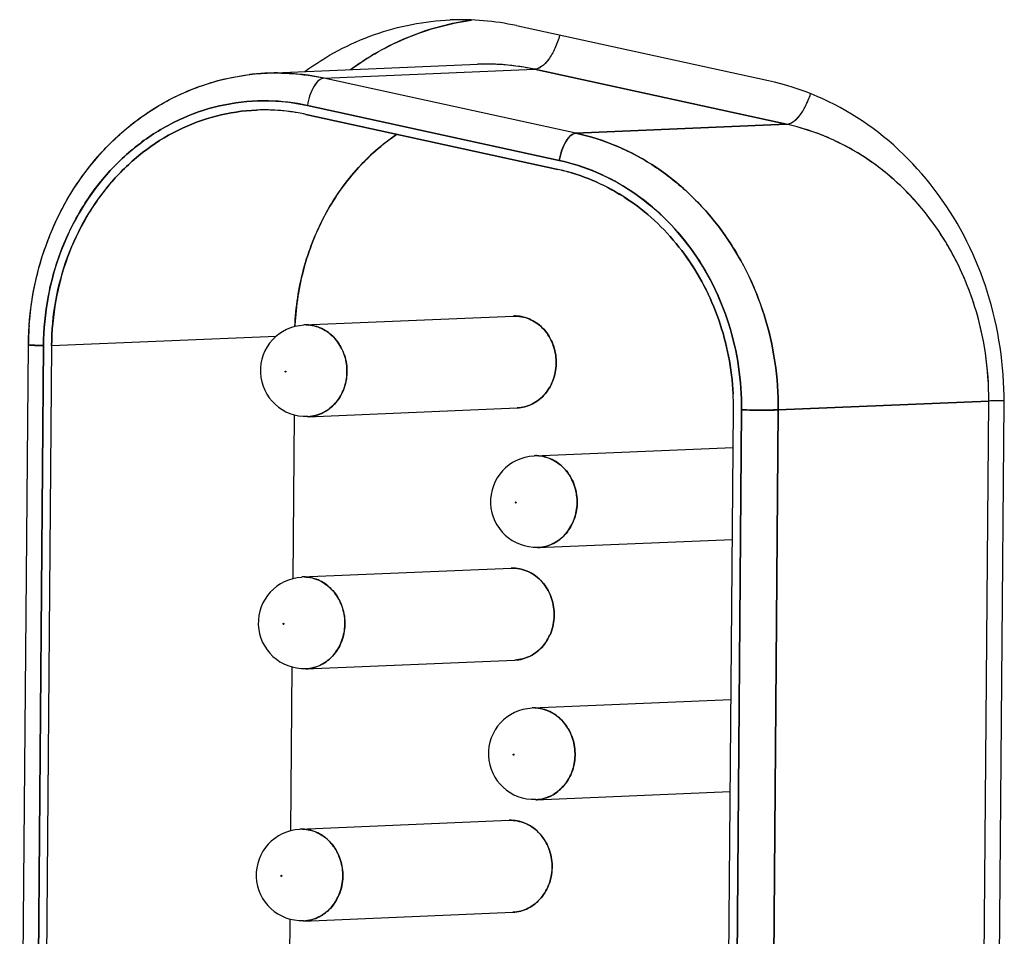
# Model space of a CAD drawing. Header units: millimetres. Extents: x 0 to 1750, y -1720 to 477.
# Tile 209 of 256: x 953 to 964, y -883 to -873. Entities that reach past the tile are written whole.
import ezdxf

# ---------------------------------------------------------------- set-up
doc = ezdxf.new("R2010")
doc.units = ezdxf.units.MM
doc.header["$LTSCALE"] = 92.51
for name, color, linetype in [('101305731_14DXF_CONTINUOUS_LINE', 7, 'CONTINUOUS'), ('101305731_DXF_CONTINUOUS_LINE', 7, 'CONTINUOUS'), ('DE-11-072043DXF_CONTINUOUS_LINE', 7, 'CONTINUOUS')]:
    doc.layers.add(name, color=color, linetype=linetype)

msp = doc.modelspace()

# ---------------------------------------------------------------- linework, layer by layer
at = {"layer": '101305731_14DXF_CONTINUOUS_LINE'}
for p, q in [((955.91, -873.116), (958.222, -873.019)), ((956.534, -873.171), (958.846, -873.074)), ((958.846, -873.074), (961.614, -873.678)), ((959.302, -873.775), (956.534, -873.171)), ((956.351, -873.471), (959.119, -874.075)), ((955.794, -873.522), (955.792, -873.522)), ((955.794, -873.522), (955.792, -873.522)), ((955.995, -873.523), (955.99, -873.523)), ((955.995, -873.523), (955.99, -873.523)), ((959.102, -874.173), (956.334, -873.569)), ((959.302, -873.775), (961.614, -873.678)), ((956.314, -875.88), (958.613, -875.784)), ((956.008, -876.007), (953.542, -876.11)), ((953.191, -887.656), (953.287, -876.1)), ((953.452, -876.108), (953.357, -887.664)), ((953.542, -876.11), (953.446, -887.666)), ((956.108, -876.397), (956.107, -876.397)), ((956.111, -876.389), (956.113, -876.39)), ((956.113, -876.39), (956.114, -876.391)), ((956.114, -876.391), (956.115, -876.392)), ((963.836, -876.717), (961.524, -876.814)), ((963.75, -887.18), (963.836, -876.717)), ((956.356, -876.889), (958.655, -876.793)), ((960.946, -887.276), (961.032, -876.813)), ((961.035, -887.277), (961.121, -876.814)), ((961.524, -876.814), (961.438, -887.277)), ((956.205, -876.867), (956.19, -878.669)), ((958.842, -877.318), (961.029, -877.226)), ((958.636, -877.835), (958.636, -877.834)), ((958.64, -877.827), (958.642, -877.828)), ((958.642, -877.828), (958.643, -877.828)), ((958.643, -877.828), (958.644, -877.829)), ((958.884, -878.327), (961.02, -878.237)), ((956.291, -878.649), (958.59, -878.553)), ((956.085, -879.167), (956.084, -879.166)), ((956.088, -879.158), (956.09, -879.159)), ((956.09, -879.159), (956.091, -879.16)), ((956.091, -879.16), (956.092, -879.161)), ((956.182, -879.636), (956.167, -881.438)), ((956.333, -879.659), (958.632, -879.562)), ((958.819, -880.087), (961.006, -879.995)), ((958.613, -880.604), (958.613, -880.603)), ((958.617, -880.596), (958.619, -880.597)), ((958.619, -880.597), (958.62, -880.597)), ((958.62, -880.597), (958.621, -880.598)), ((958.862, -881.096), (960.997, -881.006)), ((956.268, -881.418), (958.567, -881.322)), ((956.065, -881.927), (956.068, -881.928)), ((956.068, -881.928), (956.069, -881.929)), ((956.069, -881.929), (956.069, -881.93)), ((956.062, -881.936), (956.061, -881.935)), ((956.31, -882.428), (958.609, -882.331)), ((956.159, -882.405), (956.144, -884.207))]:
    msp.add_line(p, q, dxfattribs=at)
for centre, radius, start, end in [((958.324, -875.45), 2.433, 88.8088, 92.4041), ((956.012, -875.547), 2.433, 88.8088, 92.4041), ((955.881, -875.632), 2.112, 91.4315, 92.3607), ((955.881, -875.632), 2.112, 88.8084, 91.4315), ((955.881, -875.635), 2.115, 87.0234, 88.8076), ((958.64, -876.29), 2.166, 73.4938, 77.6827), ((958.63, -876.187), 0.404, 88.8096, 92.4072), ((956.335, -876.385), 0.5, 92.4045, 272.4045), ((956.331, -876.284), 0.404, 91.8598, 92.4066), ((956.331, -876.284), 0.404, 88.8091, 91.8603), ((958.079, -876.788), 2.953, 359.5286, 2.9241), ((958.863, -877.822), 0.5, 92.4045, 272.4045), ((958.859, -877.722), 0.404, 91.8598, 92.4066), ((958.859, -877.721), 0.404, 88.8091, 91.8603), ((958.607, -878.956), 0.404, 88.8096, 92.4072), ((956.312, -879.154), 0.5, 92.4045, 272.4045), ((956.308, -879.053), 0.404, 91.8598, 92.4066), ((956.308, -879.053), 0.404, 88.8091, 91.8603), ((958.836, -880.491), 0.404, 91.8598, 92.4066), ((958.836, -880.49), 0.404, 88.8091, 91.8603), ((958.84, -880.591), 0.5, 92.4045, 272.4045), ((958.584, -881.725), 0.404, 88.8096, 92.4072), ((956.289, -881.923), 0.5, 92.4045, 272.4045), ((956.285, -881.822), 0.404, 91.8598, 92.4066), ((956.285, -881.822), 0.404, 88.8091, 91.8603)]:
    msp.add_arc(centre, radius, start, end, dxfattribs=at)
for points, knots in [([(958.143, -872.536), (958.105, -872.542), (957.953, -872.567), (957.803, -872.604), (957.693, -872.638)], [0, 0, 0, 0, 0.249596, 1, 1, 1, 1]), ([(957.693, -872.638), (957.539, -872.686), (957.236, -872.81), (956.958, -872.981), (956.826, -873.078)], [0, 0, 0, 0, 0.496816, 1, 1, 1, 1]), ([(959.124, -872.698), (959.109, -872.749), (959.076, -872.842), (959.018, -872.946), (958.965, -873.01), (958.926, -873.044), (958.887, -873.067), (958.859, -873.073), (958.846, -873.074)], [0, 0, 0, 0, 0.321927, 0.60472, 0.72543, 0.830669, 0.921152, 1, 1, 1, 1]), ([(958.846, -873.074), (958.807, -873.065), (958.652, -873.035), (958.493, -873.02), (958.375, -873.018)], [0, 0, 0, 0, 0.250776, 1, 1, 1, 1]), ([(953.287, -876.1), (953.288, -875.91), (953.315, -875.624), (953.399, -875.254), (953.513, -874.896), (953.712, -874.473), (954.036, -874.023), (954.432, -873.648), (954.887, -873.361), (955.385, -873.176), (955.735, -873.124), (955.91, -873.116)], [0, 0, 0, 0, 0.13048, 0.195458, 0.260107, 0.388025, 0.513965, 0.637816, 0.759765, 0.880271, 1, 1, 1, 1]), ([(956.062, -873.115), (956.102, -873.116), (956.26, -873.123), (956.418, -873.145), (956.534, -873.171)], [0, 0, 0, 0, 0.249625, 1, 1, 1, 1]), ([(956.534, -873.171), (956.514, -873.172), (956.482, -873.189), (956.449, -873.224), (956.412, -873.277), (956.376, -873.36), (956.357, -873.432), (956.351, -873.471)], [0, 0, 0, 0, 0.1634, 0.270507, 0.394722, 0.683738, 1, 1, 1, 1]), ([(961.614, -873.678), (961.626, -873.677), (961.651, -873.672), (961.688, -873.652), (961.724, -873.622), (961.774, -873.566), (961.83, -873.474), (961.864, -873.39), (961.879, -873.345)], [0, 0, 0, 0, 0.080456, 0.171724, 0.27683, 0.396712, 0.677413, 1, 1, 1, 1]), ([(953.452, -876.108), (953.454, -875.93), (953.48, -875.662), (953.56, -875.315), (953.671, -874.981), (953.862, -874.59), (954.171, -874.178), (954.547, -873.842), (954.977, -873.594), (955.442, -873.446), (955.765, -873.417), (955.925, -873.42)], [0, 0, 0, 0, 0.132078, 0.197766, 0.263028, 0.391781, 0.517951, 0.641392, 0.76238, 0.881589, 1, 1, 1, 1]), ([(955.925, -873.42), (955.961, -873.421), (956.104, -873.427), (956.246, -873.448), (956.351, -873.471)], [0, 0, 0, 0, 0.249625, 1, 1, 1, 1]), ([(955.792, -873.522), (955.643, -873.528), (955.345, -873.572), (954.919, -873.732), (954.529, -873.979), (954.189, -874.303), (953.91, -874.694), (953.703, -875.135), (953.574, -875.613), (953.543, -875.944), (953.542, -876.11)], [0, 0, 0, 0, 0.118302, 0.237627, 0.358833, 0.482479, 0.608756, 0.737483, 0.86815, 1, 1, 1, 1]), ([(956.334, -873.569), (956.306, -873.563), (956.194, -873.541), (956.081, -873.528), (955.995, -873.523)], [0, 0, 0, 0, 0.250655, 1, 1, 1, 1]), ([(963.836, -876.717), (963.838, -876.541), (963.813, -876.187), (963.695, -875.672), (963.498, -875.186), (963.23, -874.745), (962.897, -874.361), (962.509, -874.046), (962.079, -873.811), (961.77, -873.712), (961.614, -873.678)], [0, 0, 0, 0, 0.130397, 0.260259, 0.388856, 0.515588, 0.640059, 0.762136, 0.881969, 1, 1, 1, 1]), ([(956.214, -875.9), (956.223, -875.687), (956.287, -875.267), (956.479, -874.774), (956.694, -874.419), (956.882, -874.178), (957.095, -873.965), (957.253, -873.843), (957.335, -873.787)], [0, 0, 0, 0, 0.257321, 0.510702, 0.635472, 0.758623, 0.880113, 1, 1, 1, 1]), ([(959.119, -874.075), (959.125, -874.036), (959.144, -873.964), (959.18, -873.881), (959.217, -873.828), (959.25, -873.793), (959.282, -873.776), (959.302, -873.775)], [0, 0, 0, 0, 0.316262, 0.605278, 0.729493, 0.8366, 1, 1, 1, 1]), ([(959.302, -873.775), (959.458, -873.809), (959.767, -873.908), (960.197, -874.144), (960.584, -874.458), (960.917, -874.842), (961.186, -875.283), (961.382, -875.769), (961.501, -876.284), (961.525, -876.638), (961.524, -876.814)], [0, 0, 0, 0, 0.118031, 0.237864, 0.359941, 0.484412, 0.611144, 0.739741, 0.869603, 1, 1, 1, 1]), ([(959.119, -874.075), (959.259, -874.106), (959.538, -874.195), (959.925, -874.407), (960.275, -874.691), (960.575, -875.036), (960.817, -875.434), (960.994, -875.872), (961.1, -876.337), (961.123, -876.655), (961.121, -876.814)], [0, 0, 0, 0, 0.118031, 0.237864, 0.359941, 0.484413, 0.611144, 0.739741, 0.869603, 1, 1, 1, 1]), ([(961.028, -876.638), (961.021, -876.499), (960.987, -876.223), (960.88, -875.823), (960.717, -875.446), (960.503, -875.101), (960.244, -874.797), (959.945, -874.542), (959.615, -874.342), (959.377, -874.248), (959.256, -874.212)], [0, 0, 0, 0, 0.130198, 0.259714, 0.387971, 0.514497, 0.638979, 0.761293, 0.881531, 1, 1, 1, 1]), ([(958.655, -876.793), (958.684, -876.792), (958.742, -876.783), (958.825, -876.751), (958.901, -876.702), (958.989, -876.616), (959.067, -876.476), (959.096, -876.283), (959.06, -876.092), (958.977, -875.953), (958.887, -875.869), (958.809, -875.822), (958.725, -875.792), (958.667, -875.784), (958.638, -875.784)], [0, 0, 0, 0, 0.059099, 0.118721, 0.179313, 0.241158, 0.368208, 0.498976, 0.630022, 0.75777, 0.820004, 0.88094, 0.940804, 1, 1, 1, 1]), ([(956.339, -875.88), (956.368, -875.881), (956.426, -875.888), (956.51, -875.918), (956.588, -875.965), (956.678, -876.05), (956.761, -876.188), (956.797, -876.38), (956.768, -876.572), (956.69, -876.713), (956.602, -876.799), (956.526, -876.848), (956.443, -876.879), (956.385, -876.888), (956.356, -876.889)], [0, 0, 0, 0, 0.059196, 0.119059, 0.179996, 0.24223, 0.369977, 0.501024, 0.631792, 0.758842, 0.820687, 0.881279, 0.940901, 1, 1, 1, 1]), ([(953.452, -876.108), (953.438, -876.108), (953.411, -876.107), (953.376, -876.106), (953.349, -876.105), (953.331, -876.105), (953.317, -876.104), (953.307, -876.103), (953.297, -876.103), (953.29, -876.101), (953.287, -876.1)], [0, 0, 0, 0, 0.250032, 0.500056, 0.625071, 0.750135, 0.812577, 0.87503, 0.937768, 1, 1, 1, 1]), ([(956.107, -876.392), (956.108, -876.391), (956.108, -876.39), (956.11, -876.39), (956.111, -876.389)], [0, 0, 0, 0, 0.261871, 1, 1, 1, 1]), ([(956.115, -876.397), (956.115, -876.397), (956.114, -876.399), (956.112, -876.399), (956.111, -876.399)], [0, 0, 0, 0, 0.262021, 1, 1, 1, 1]), ([(964.003, -876.714), (963.971, -876.714), (963.915, -876.715), (963.86, -876.716), (963.836, -876.717)], [0, 0, 0, 0, 0.573255, 1, 1, 1, 1]), ([(961.524, -876.814), (961.5, -876.815), (961.442, -876.816), (961.308, -876.817), (961.198, -876.816), (961.121, -876.814)], [0, 0, 0, 0, 0.178361, 0.431005, 1, 1, 1, 1]), ([(958.867, -877.317), (958.897, -877.318), (958.955, -877.326), (959.039, -877.356), (959.116, -877.403), (959.207, -877.487), (959.29, -877.626), (959.326, -877.817), (959.296, -878.01), (959.218, -878.15), (959.13, -878.236), (959.054, -878.285), (958.972, -878.317), (958.913, -878.326), (958.884, -878.327)], [0, 0, 0, 0, 0.059196, 0.119059, 0.179996, 0.24223, 0.369977, 0.501024, 0.631792, 0.758842, 0.820687, 0.881279, 0.940901, 1, 1, 1, 1]), ([(958.636, -877.829), (958.636, -877.829), (958.637, -877.827), (958.639, -877.827), (958.64, -877.827)], [0, 0, 0, 0, 0.261871, 1, 1, 1, 1]), ([(958.643, -877.834), (958.643, -877.835), (958.642, -877.836), (958.641, -877.836), (958.64, -877.837)], [0, 0, 0, 0, 0.262021, 1, 1, 1, 1]), ([(958.632, -879.562), (958.661, -879.561), (958.719, -879.552), (958.802, -879.52), (958.878, -879.471), (958.966, -879.385), (959.044, -879.245), (959.074, -879.052), (959.037, -878.861), (958.955, -878.722), (958.864, -878.638), (958.786, -878.591), (958.703, -878.561), (958.644, -878.553), (958.615, -878.553)], [0, 0, 0, 0, 0.059099, 0.118721, 0.179313, 0.241158, 0.368208, 0.498976, 0.630022, 0.75777, 0.820004, 0.88094, 0.940804, 1, 1, 1, 1]), ([(956.316, -878.649), (956.345, -878.65), (956.404, -878.657), (956.487, -878.687), (956.565, -878.734), (956.656, -878.819), (956.738, -878.957), (956.775, -879.149), (956.745, -879.341), (956.667, -879.482), (956.579, -879.568), (956.503, -879.617), (956.42, -879.648), (956.362, -879.657), (956.333, -879.659)], [0, 0, 0, 0, 0.059196, 0.119059, 0.179996, 0.24223, 0.369977, 0.501024, 0.631792, 0.758842, 0.820687, 0.881279, 0.940901, 1, 1, 1, 1]), ([(956.084, -879.161), (956.085, -879.16), (956.086, -879.159), (956.087, -879.159), (956.088, -879.158)], [0, 0, 0, 0, 0.261871, 1, 1, 1, 1]), ([(956.092, -879.166), (956.092, -879.166), (956.091, -879.168), (956.089, -879.168), (956.088, -879.168)], [0, 0, 0, 0, 0.262021, 1, 1, 1, 1]), ([(958.845, -880.086), (958.874, -880.087), (958.932, -880.095), (959.016, -880.125), (959.093, -880.172), (959.184, -880.256), (959.267, -880.395), (959.303, -880.586), (959.274, -880.779), (959.195, -880.919), (959.107, -881.005), (959.032, -881.054), (958.949, -881.086), (958.891, -881.095), (958.862, -881.096)], [0, 0, 0, 0, 0.059196, 0.119059, 0.179996, 0.24223, 0.369977, 0.501024, 0.631792, 0.758842, 0.820687, 0.881279, 0.940901, 1, 1, 1, 1]), ([(958.613, -880.598), (958.613, -880.598), (958.614, -880.596), (958.616, -880.596), (958.617, -880.596)], [0, 0, 0, 0, 0.261871, 1, 1, 1, 1]), ([(958.621, -880.603), (958.62, -880.604), (958.619, -880.605), (958.618, -880.605), (958.617, -880.606)], [0, 0, 0, 0, 0.262021, 1, 1, 1, 1]), ([(958.609, -882.331), (958.638, -882.33), (958.696, -882.321), (958.779, -882.289), (958.855, -882.24), (958.943, -882.154), (959.021, -882.014), (959.051, -881.821), (959.015, -881.63), (958.932, -881.491), (958.841, -881.407), (958.764, -881.36), (958.68, -881.33), (958.621, -881.322), (958.592, -881.322)], [0, 0, 0, 0, 0.059099, 0.118721, 0.179313, 0.241158, 0.368208, 0.498976, 0.630022, 0.75777, 0.820004, 0.88094, 0.940804, 1, 1, 1, 1]), ([(956.293, -881.418), (956.322, -881.419), (956.381, -881.426), (956.465, -881.456), (956.542, -881.503), (956.633, -881.588), (956.716, -881.726), (956.752, -881.918), (956.722, -882.11), (956.644, -882.251), (956.556, -882.337), (956.48, -882.386), (956.397, -882.418), (956.339, -882.426), (956.31, -882.428)], [0, 0, 0, 0, 0.059196, 0.119059, 0.179996, 0.24223, 0.369977, 0.501024, 0.631792, 0.758842, 0.820687, 0.881279, 0.940901, 1, 1, 1, 1]), ([(956.062, -881.93), (956.062, -881.929), (956.063, -881.928), (956.064, -881.928), (956.065, -881.927)], [0, 0, 0, 0, 0.261871, 1, 1, 1, 1]), ([(956.069, -881.935), (956.069, -881.935), (956.068, -881.937), (956.066, -881.937), (956.065, -881.937)], [0, 0, 0, 0, 0.262021, 1, 1, 1, 1])]:
    msp.add_open_spline(points, degree=3, knots=knots, dxfattribs=at)
for points in [[(956.107, -876.397), (956.106, -876.395), (956.107, -876.393), (956.107, -876.392)], [(956.111, -876.399), (956.11, -876.399), (956.109, -876.398), (956.108, -876.397)], [(956.115, -876.392), (956.116, -876.393), (956.116, -876.395), (956.115, -876.397)], [(958.636, -877.834), (958.635, -877.832), (958.635, -877.83), (958.636, -877.829)], [(958.64, -877.837), (958.638, -877.836), (958.637, -877.836), (958.636, -877.835)], [(958.644, -877.829), (958.644, -877.831), (958.644, -877.833), (958.643, -877.834)], [(956.084, -879.166), (956.084, -879.164), (956.084, -879.162), (956.084, -879.161)], [(956.088, -879.168), (956.087, -879.168), (956.086, -879.167), (956.085, -879.167)], [(956.092, -879.161), (956.093, -879.162), (956.093, -879.164), (956.092, -879.166)], [(958.613, -880.603), (958.612, -880.601), (958.612, -880.599), (958.613, -880.598)], [(958.617, -880.606), (958.616, -880.605), (958.614, -880.605), (958.613, -880.604)], [(958.621, -880.598), (958.621, -880.6), (958.621, -880.602), (958.621, -880.603)], [(956.061, -881.935), (956.061, -881.933), (956.061, -881.931), (956.062, -881.93)], [(956.065, -881.937), (956.064, -881.937), (956.063, -881.936), (956.062, -881.936)], [(956.069, -881.93), (956.07, -881.931), (956.07, -881.934), (956.069, -881.935)]]:
    msp.add_open_spline(points, degree=3, dxfattribs=at)
at = {"layer": '101305731_DXF_CONTINUOUS_LINE'}
for p, q in [((955.91, -873.116), (958.222, -873.019)), ((958.375, -873.018), (958.222, -873.019)), ((956.062, -873.115), (955.91, -873.116)), ((956.534, -873.171), (958.846, -873.074)), ((961.614, -873.678), (958.846, -873.074)), ((959.302, -873.775), (956.534, -873.171)), ((959.119, -874.075), (956.351, -873.471)), ((956.334, -873.569), (959.102, -874.173)), ((961.614, -873.678), (959.302, -873.775)), ((956.314, -875.88), (958.613, -875.784)), ((958.613, -875.784), (958.638, -875.784)), ((956.339, -875.88), (956.314, -875.88)), ((956.009, -876.007), (953.542, -876.11)), ((953.191, -887.656), (953.287, -876.1)), ((953.357, -887.664), (953.452, -876.108)), ((953.542, -876.11), (953.446, -887.666)), ((961.524, -876.814), (963.836, -876.717)), ((963.75, -887.18), (963.836, -876.717)), ((963.863, -876.716), (963.836, -876.717)), ((956.356, -876.889), (958.655, -876.793)), ((960.946, -887.276), (961.032, -876.813)), ((961.121, -876.814), (961.035, -887.277)), ((961.438, -887.277), (961.524, -876.814)), ((956.205, -876.867), (956.19, -878.669)), ((958.842, -877.318), (961.029, -877.226)), ((958.867, -877.317), (958.842, -877.318)), ((958.884, -878.327), (961.02, -878.237)), ((956.291, -878.649), (958.59, -878.553)), ((958.59, -878.553), (958.615, -878.553)), ((956.316, -878.649), (956.291, -878.649)), ((956.182, -879.636), (956.167, -881.438)), ((956.333, -879.659), (958.632, -879.562)), ((958.819, -880.087), (961.006, -879.995)), ((958.845, -880.086), (958.819, -880.087)), ((958.862, -881.096), (960.997, -881.006)), ((956.268, -881.418), (958.567, -881.322)), ((958.567, -881.322), (958.592, -881.322)), ((956.293, -881.418), (956.268, -881.418)), ((956.31, -882.428), (958.609, -882.331)), ((956.159, -882.405), (956.144, -884.207))]:
    msp.add_line(p, q, dxfattribs=at)
for centre, radius, start, end in [((958.322, -875.474), 2.457, 77.6844, 88.7779), ((956.014, -875.602), 2.488, 92.4093, 96.7759), ((956.01, -875.572), 2.457, 77.6844, 88.7779), ((955.878, -875.635), 2.215, 77.6844, 88.7779), ((955.88, -875.622), 2.102, 91.4233, 92.4009), ((955.88, -875.629), 2.109, 88.7954, 91.4216), ((955.88, -875.64), 2.12, 86.9489, 88.7961), ((955.879, -875.657), 2.137, 77.6916, 86.9375), ((958.641, -876.285), 2.162, 73.4822, 77.6802), ((956.636, -876.128), 3.35, 175.9051, 179.5252), ((956.335, -876.385), 0.5, 92.4045, 272.4045), ((959.153, -876.023), 2.941, 177.2462, 177.597), ((956.33, -876.284), 0.404, 80.8717, 88.7765), ((958.086, -876.788), 2.946, 359.5306, 2.9335), ((956.339, -876.485), 0.405, 272.4251, 274.5905), ((956.339, -876.483), 0.407, 274.5948, 280.4398), ((958.863, -877.822), 0.5, 92.4045, 272.4045), ((958.859, -877.722), 0.404, 80.8717, 88.7765), ((958.867, -877.923), 0.405, 272.4251, 274.5905), ((958.867, -877.92), 0.407, 274.5948, 280.4398), ((956.312, -879.154), 0.5, 92.4045, 272.4045), ((956.307, -879.053), 0.404, 80.8717, 88.7765), ((956.316, -879.254), 0.405, 272.4251, 274.5905), ((956.316, -879.252), 0.407, 274.5948, 280.4398), ((958.836, -880.491), 0.404, 80.8717, 88.7765), ((958.84, -880.591), 0.5, 92.4045, 272.4045), ((958.845, -880.692), 0.405, 272.4251, 274.5905), ((958.844, -880.689), 0.407, 274.5948, 280.4398), ((956.289, -881.923), 0.5, 92.4045, 272.4045), ((956.285, -881.822), 0.404, 80.8717, 88.7765), ((956.293, -882.023), 0.405, 272.4251, 274.5905), ((956.293, -882.021), 0.407, 274.5948, 280.4398)]:
    msp.add_arc(centre, radius, start, end, dxfattribs=at)
for points, knots in [([(956.826, -873.077), (957.022, -872.934), (957.447, -872.695), (957.918, -872.567), (958.155, -872.535)], [0, 0, 0, 0, 0.503969, 1, 1, 1, 1]), ([(959.124, -872.699), (959.109, -872.749), (959.076, -872.842), (959.009, -872.961), (958.935, -873.044), (958.874, -873.072), (958.846, -873.074)], [0, 0, 0, 0, 0.322689, 0.606112, 0.831924, 1, 1, 1, 1]), ([(953.295, -875.889), (953.319, -875.547), (953.472, -874.873), (953.918, -874.14), (954.397, -873.679), (954.804, -873.408), (955.249, -873.218), (955.563, -873.15), (955.721, -873.132)], [0, 0, 0, 0, 0.25916, 0.512249, 0.63642, 0.75883, 0.879835, 1, 1, 1, 1]), ([(956.534, -873.171), (956.514, -873.172), (956.468, -873.197), (956.418, -873.265), (956.375, -873.36), (956.357, -873.432), (956.351, -873.471)], [0, 0, 0, 0, 0.163525, 0.39426, 0.683494, 1, 1, 1, 1]), ([(961.614, -873.678), (961.639, -873.677), (961.696, -873.652), (961.766, -873.579), (961.83, -873.474), (961.864, -873.391), (961.879, -873.345)], [0, 0, 0, 0, 0.170558, 0.395324, 0.676647, 1, 1, 1, 1]), ([(955.925, -873.42), (955.765, -873.417), (955.442, -873.446), (954.977, -873.594), (954.547, -873.842), (954.042, -874.293), (953.583, -875.052), (953.455, -875.754), (953.452, -876.108)], [0, 0, 0, 0, 0.118675, 0.238177, 0.359438, 0.483167, 0.737529, 1, 1, 1, 1]), ([(953.542, -876.11), (953.544, -875.781), (953.659, -875.127), (954.072, -874.415), (954.529, -873.979), (954.919, -873.732), (955.345, -873.572), (955.643, -873.528), (955.792, -873.522)], [0, 0, 0, 0, 0.262091, 0.51655, 0.640445, 0.761898, 0.881462, 1, 1, 1, 1]), ([(963.836, -876.717), (963.839, -876.366), (963.736, -875.664), (963.27, -874.727), (962.544, -874.014), (961.928, -873.746), (961.614, -873.678)], [0, 0, 0, 0, 0.260402, 0.515792, 0.762297, 1, 1, 1, 1]), ([(957.335, -873.787), (957.172, -873.897), (956.868, -874.166), (956.52, -874.671), (956.291, -875.253), (956.225, -875.671), (956.215, -875.881)], [0, 0, 0, 0, 0.241144, 0.488837, 0.742384, 1, 1, 1, 1]), ([(959.302, -873.775), (959.282, -873.776), (959.236, -873.801), (959.186, -873.869), (959.143, -873.964), (959.125, -874.036), (959.119, -874.075)], [0, 0, 0, 0, 0.163494, 0.394121, 0.683392, 1, 1, 1, 1]), ([(961.524, -876.814), (961.527, -876.463), (961.424, -875.761), (960.958, -874.824), (960.231, -874.111), (959.615, -873.843), (959.302, -873.775)], [0, 0, 0, 0, 0.260402, 0.515792, 0.762297, 1, 1, 1, 1]), ([(961.121, -876.814), (961.124, -876.498), (961.031, -875.865), (960.611, -875.021), (959.956, -874.378), (959.401, -874.136), (959.119, -874.075)], [0, 0, 0, 0, 0.260413, 0.515817, 0.762316, 1, 1, 1, 1]), ([(959.256, -874.212), (959.499, -874.284), (959.85, -874.46), (960.244, -874.797), (960.592, -875.204), (960.909, -875.817), (961.014, -876.362), (961.028, -876.638)], [0, 0, 0, 0, 0.238406, 0.360977, 0.485723, 0.740348, 1, 1, 1, 1]), ([(958.638, -875.784), (958.696, -875.785), (958.815, -875.814), (958.962, -875.927), (959.06, -876.092), (959.096, -876.283), (959.067, -876.476), (958.974, -876.642), (958.831, -876.759), (958.713, -876.79), (958.655, -876.793)], [0, 0, 0, 0, 0.118704, 0.241562, 0.369635, 0.501012, 0.63211, 0.759483, 0.881598, 1, 1, 1, 1]), ([(956.412, -876.883), (956.465, -876.873), (956.569, -876.831), (956.692, -876.714), (956.771, -876.557), (956.796, -876.38), (956.765, -876.203), (956.681, -876.048), (956.554, -875.933), (956.448, -875.894), (956.394, -875.885)], [0, 0, 0, 0, 0.118438, 0.240829, 0.368056, 0.498499, 0.629277, 0.757345, 0.880747, 1, 1, 1, 1]), ([(953.287, -876.1), (953.287, -876.101), (953.292, -876.101), (953.299, -876.103), (953.314, -876.103), (953.333, -876.105), (953.357, -876.106), (953.397, -876.107), (953.43, -876.108), (953.452, -876.108)], [0, 0, 0, 0, 0.018401, 0.07012, 0.154914, 0.271204, 0.416957, 0.589792, 1, 1, 1, 1]), ([(956.111, -876.389), (956.109, -876.39), (956.104, -876.394), (956.109, -876.399), (956.111, -876.399)], [0, 0, 0, 0, 0.496918, 1, 1, 1, 1]), ([(956.111, -876.399), (956.113, -876.399), (956.118, -876.394), (956.113, -876.39), (956.111, -876.389)], [0, 0, 0, 0, 0.496918, 1, 1, 1, 1]), ([(964.003, -876.714), (963.989, -876.714), (963.943, -876.714), (963.896, -876.715), (963.863, -876.716)], [0, 0, 0, 0, 0.287144, 1, 1, 1, 1]), ([(961.121, -876.814), (961.198, -876.816), (961.332, -876.817), (961.466, -876.817), (961.524, -876.814)], [0, 0, 0, 0, 0.568855, 1, 1, 1, 1]), ([(958.941, -878.32), (958.994, -878.311), (959.098, -878.269), (959.221, -878.151), (959.299, -877.994), (959.324, -877.817), (959.293, -877.641), (959.209, -877.485), (959.082, -877.371), (958.976, -877.331), (958.923, -877.322)], [0, 0, 0, 0, 0.118438, 0.240829, 0.368056, 0.498499, 0.629277, 0.757345, 0.880747, 1, 1, 1, 1]), ([(958.64, -877.827), (958.638, -877.827), (958.633, -877.832), (958.637, -877.836), (958.64, -877.837)], [0, 0, 0, 0, 0.496918, 1, 1, 1, 1]), ([(958.64, -877.837), (958.642, -877.836), (958.646, -877.832), (958.642, -877.827), (958.64, -877.827)], [0, 0, 0, 0, 0.496918, 1, 1, 1, 1]), ([(958.615, -878.553), (958.673, -878.554), (958.792, -878.583), (958.939, -878.696), (959.037, -878.861), (959.074, -879.052), (959.044, -879.245), (958.951, -879.411), (958.808, -879.528), (958.69, -879.559), (958.632, -879.562)], [0, 0, 0, 0, 0.118704, 0.241562, 0.369635, 0.501012, 0.63211, 0.759483, 0.881598, 1, 1, 1, 1]), ([(956.389, -879.652), (956.442, -879.642), (956.546, -879.6), (956.67, -879.483), (956.748, -879.326), (956.773, -879.149), (956.742, -878.972), (956.658, -878.817), (956.531, -878.702), (956.425, -878.663), (956.372, -878.654)], [0, 0, 0, 0, 0.118438, 0.240829, 0.368056, 0.498499, 0.629277, 0.757345, 0.880747, 1, 1, 1, 1]), ([(956.088, -879.158), (956.086, -879.159), (956.082, -879.163), (956.086, -879.168), (956.088, -879.168)], [0, 0, 0, 0, 0.496918, 1, 1, 1, 1]), ([(956.088, -879.168), (956.09, -879.168), (956.095, -879.163), (956.09, -879.159), (956.088, -879.158)], [0, 0, 0, 0, 0.496918, 1, 1, 1, 1]), ([(958.918, -881.089), (958.971, -881.08), (959.075, -881.038), (959.198, -880.92), (959.277, -880.763), (959.301, -880.586), (959.27, -880.41), (959.187, -880.254), (959.059, -880.14), (958.953, -880.1), (958.9, -880.092)], [0, 0, 0, 0, 0.118438, 0.240829, 0.368056, 0.498499, 0.629277, 0.757345, 0.880747, 1, 1, 1, 1]), ([(958.617, -880.596), (958.615, -880.596), (958.61, -880.601), (958.615, -880.605), (958.617, -880.606)], [0, 0, 0, 0, 0.496918, 1, 1, 1, 1]), ([(958.617, -880.606), (958.619, -880.605), (958.624, -880.601), (958.619, -880.596), (958.617, -880.596)], [0, 0, 0, 0, 0.496918, 1, 1, 1, 1]), ([(958.592, -881.322), (958.65, -881.323), (958.769, -881.352), (958.916, -881.465), (959.014, -881.63), (959.051, -881.821), (959.021, -882.014), (958.929, -882.18), (958.785, -882.297), (958.667, -882.329), (958.609, -882.331)], [0, 0, 0, 0, 0.118704, 0.241562, 0.369635, 0.501012, 0.63211, 0.759483, 0.881598, 1, 1, 1, 1]), ([(956.367, -882.421), (956.419, -882.411), (956.524, -882.37), (956.647, -882.252), (956.725, -882.095), (956.75, -881.918), (956.719, -881.741), (956.635, -881.586), (956.508, -881.471), (956.402, -881.432), (956.349, -881.423)], [0, 0, 0, 0, 0.118438, 0.240829, 0.368056, 0.498499, 0.629277, 0.757345, 0.880747, 1, 1, 1, 1]), ([(956.065, -881.927), (956.063, -881.928), (956.059, -881.932), (956.063, -881.937), (956.065, -881.937)], [0, 0, 0, 0, 0.496918, 1, 1, 1, 1]), ([(956.065, -881.937), (956.068, -881.937), (956.072, -881.932), (956.068, -881.928), (956.065, -881.927)], [0, 0, 0, 0, 0.496918, 1, 1, 1, 1])]:
    msp.add_open_spline(points, degree=3, knots=knots, dxfattribs=at)
at = {"layer": 'DE-11-072043DXF_CONTINUOUS_LINE'}
for p, q in [((961.416, -873.199), (958.648, -872.595)), ((963.917, -887.201), (964.004, -876.738))]:
    msp.add_line(p, q, dxfattribs=at)
msp.add_arc((958.038, -875.395), 2.866, 77.7143, 92.3434, dxfattribs=at)
for points, knots in [([(956.324, -873.097), (956.557, -872.928), (957.068, -872.654), (957.638, -872.543), (957.921, -872.531)], [0, 0, 0, 0, 0.504056, 1, 1, 1, 1]), ([(964.004, -876.738), (964.007, -876.329), (963.887, -875.512), (963.344, -874.421), (962.499, -873.591), (961.781, -873.278), (961.416, -873.199)], [0, 0, 0, 0, 0.260433, 0.515815, 0.762297, 1, 1, 1, 1])]:
    msp.add_open_spline(points, degree=3, knots=knots, dxfattribs=at)

doc.saveas('drawing.dxf')
